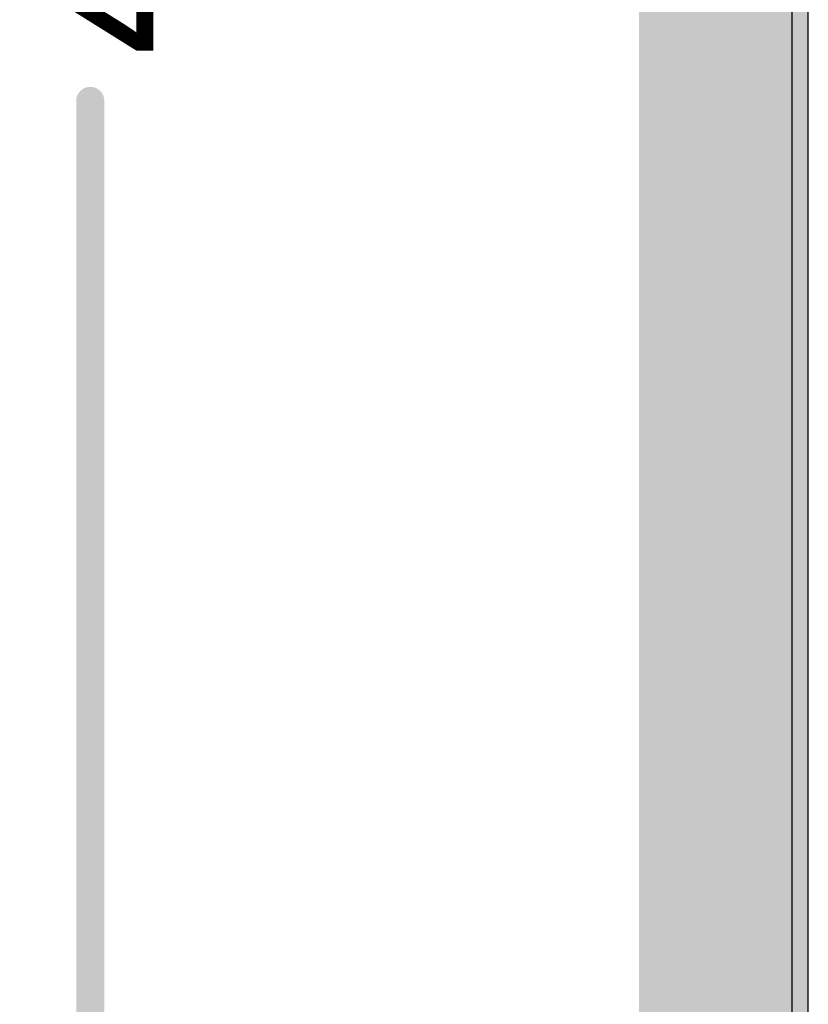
# Model space of a CAD drawing. Header units: millimetres. Extents: x 1.4 to 10.4, y 0 to 10.9.
# Tile 16 of 177: x 2.75 to 3.03, y 3.452 to 3.802. Entities that reach past the tile are written whole.
import ezdxf

# ---------------------------------------------------------------- set-up
doc = ezdxf.new("R2010")
doc.units = ezdxf.units.MM
doc.header["$MEASUREMENT"] = 0
for name, color, linetype in [('BottomLayer', 5, 'Continuous'), ('InternalPlane1', 76, 'Continuous'), ('InternalPlane2', 16, 'Continuous'), ('KeepOutLayer', 6, 'Continuous'), ('Mechanical1', 6, 'Continuous'), ('Mechanical2', 216, 'Continuous'), ('TopLayer', 1, 'Continuous')]:
    doc.layers.add(name, color=color, linetype=linetype)

msp = doc.modelspace()

# ---------------------------------------------------------------- linework, layer by layer
at = {"layer": 'BottomLayer'}
msp.add_line((3.02441, 1.89941), (3.02441, 5.21927), dxfattribs=at)
at = {"layer": 'InternalPlane1'}
msp.add_line((3.03009, 1.90509), (3.03009, 5.2199), dxfattribs=at)
at = {"layer": 'InternalPlane1', "const_width": 0.06}
msp.add_lwpolyline([(3, 1.875), (3, 6.125)], dxfattribs=at)
at = {"layer": 'InternalPlane2'}
msp.add_line((3.03009, 1.90509), (3.03009, 4.5299), dxfattribs=at)
at = {"layer": 'InternalPlane2', "const_width": 0.06}
msp.add_lwpolyline([(3, 1.875), (3, 6.125)], dxfattribs=at)
at = {"layer": 'KeepOutLayer', "const_width": 0.00787}
msp.add_lwpolyline([(3, 1.875), (3, 6.125)], dxfattribs=at)
at = {"layer": 'Mechanical1', "const_width": 0.00819}
msp.add_lwpolyline([(3, 1.875), (3, 6.125)], dxfattribs=at)
at = {"layer": 'Mechanical2'}
for points, const_width in [([(3, 1.875), (3, 6.125)], 0.00819), ([(2.775, 1.875), (2.775, 3.77306)], 0.01)]:
    msp.add_lwpolyline(points, dxfattribs=dict(at, const_width=const_width))
at = {"layer": 'Mechanical2', "const_width": 0.005}
msp.add_lwpolyline([(2.7725, 3.77306, 1), (2.7775, 3.77306, 1)], format="xyb", close=True, dxfattribs=at)
at = {"layer": 'TopLayer'}
msp.add_line((3.02441, 1.89941), (3.02441, 5.21927), dxfattribs=at)

# ---------------------------------------------------------------- texts
at = {"layer": 'Mechanical2'}
msp.add_text('4250.00', height=0.06, rotation=90, dxfattribs=at).set_placement((2.81099, 3.78906))

doc.saveas('drawing.dxf')
